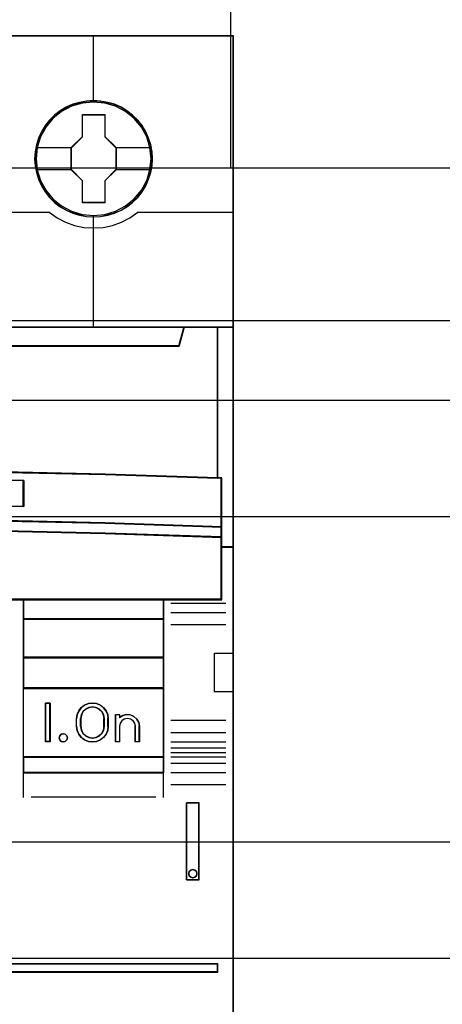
# Model space of a CAD drawing. Extents: x -635870 to -372006, y -44437 to 104716.
# Tile 101 of 246: x -613341 to -613068, y -33094 to -32459. Entities that reach past the tile are written whole.
import ezdxf

# ---------------------------------------------------------------- set-up
doc = ezdxf.new("R2010")
doc.units = 0
doc.header["$MEASUREMENT"] = 0
doc.layers.get('0').update_dxf_attribs({"color": 252})
for name, color, linetype in [('30', 7, 'Continuous'), ('45', 8, 'Continuous'), ('50', 7, 'Continuous')]:
    doc.layers.add(name, color=color, linetype=linetype)

# ---------------------------------------------------------------- blocks, each defined once
blk = doc.blocks.new('*U1048')
at = {"layer": '50', "color": 7}
for points in [[(509.985212, -277.514077), (834.016113, -277.514077)], [(509.985212, -277.514077), (834.016113, -277.514077)], [(689.850092, -277.556447), (689.850092, -257.54713)], [(509.985212, -287.349254), (834.016113, -287.349254), (834.016113, -333.651915), (509.985212, -333.651915), (509.985212, -287.349254)]]:
    blk.add_lwpolyline(points, dxfattribs=at)
blk = doc.blocks.new('*U1049')
at = {"layer": '30', "color": 7}
blk.add_lwpolyline([(499.9802, -292.478694), (844.087401, -292.478694), (844.087401, -328.453624), (499.9802, -328.453624), (499.9802, -292.478694)], close=True, dxfattribs=at)
for points in [[(499.9802, -292.478694), (844.087401, -292.478694), (844.087401, -328.453624), (499.9802, -328.453624), (499.9802, -292.478694)], [(499.9802, -299.972919), (844.087401, -299.972919), (844.087401, -320.959398), (499.9802, -320.959398), (499.9802, -299.972919)]]:
    blk.add_lwpolyline(points, dxfattribs=at)
blk = doc.blocks.new('*U1052')
at = {"layer": '45', "color": 7}
for points in [[(653.994119, -268.997671), (635.970424, -268.997671), (635.970424, -351.066058), (653.994119, -351.066058), (672.006668, -351.066058), (690.030363, -351.066058), (690.030363, -268.997671), (672.006668, -268.997671), (653.994119, -268.997671)], [(684.80517, -276.92619), (684.782788, -276.473), (684.710049, -276.025336), (684.55338, -275.594252), (684.374329, -275.179749), (684.139325, -274.787352), (683.859559, -274.439169), (683.529434, -274.118619), (683.160143, -273.842284), (682.790851, -273.599108), (682.360011, -273.416727), (681.92917, -273.289612), (681.470353, -273.206711), (681.017131, -273.179078), (680.558314, -273.206711), (680.116283, -273.289612), (679.668657, -273.416727), (679.254603, -273.599108), (678.86293, -273.842284), (678.504829, -274.118619), (678.169109, -274.439169), (677.906128, -274.787352), (677.659934, -275.179749), (677.458502, -275.594252), (677.341, -276.025336), (677.251475, -276.473), (677.217903, -276.92619), (677.251475, -277.373854), (677.341, -277.810465), (677.458502, -278.247075), (677.659934, -278.661579), (677.906128, -279.048449), (678.169109, -279.413212), (678.504829, -279.733762), (678.86293, -280.010097), (679.254603, -280.242219), (679.668657, -280.424601), (680.116283, -280.562769), (680.558314, -280.651196), (681.017131, -280.673303), (681.470353, -280.651196), (681.92917, -280.562769), (682.360011, -280.424601), (682.790851, -280.242219), (683.160143, -280.010097), (683.529434, -279.733762), (683.859559, -279.413212), (684.139325, -279.048449), (684.374329, -278.661579), (684.55338, -278.247075), (684.710049, -277.810465), (684.782788, -277.373854), (684.80517, -276.92619)], [(684.80517, -276.92619), (684.782788, -276.473), (684.710049, -276.025336), (684.55338, -275.594252), (684.374329, -275.179749), (684.139325, -274.787352), (683.859559, -274.439169), (683.529434, -274.118619), (683.160143, -273.842284), (682.790851, -273.599108), (682.360011, -273.416727), (681.92917, -273.289612), (681.470353, -273.206711), (681.017131, -273.179078), (680.558314, -273.206711), (680.116283, -273.289612), (679.668657, -273.416727), (679.254603, -273.599108), (678.86293, -273.842284), (678.504829, -274.118619), (678.169109, -274.439169), (677.906128, -274.787352), (677.659934, -275.179749), (677.458502, -275.594252), (677.341, -276.025336), (677.251475, -276.473), (677.217903, -276.92619), (677.251475, -277.373854), (677.341, -277.810465), (677.458502, -278.247075), (677.659934, -278.661579), (677.906128, -279.048449), (678.169109, -279.413212), (678.504829, -279.733762), (678.86293, -280.010097), (679.254603, -280.242219), (679.668657, -280.424601), (680.116283, -280.562769), (680.558314, -280.651196), (681.017131, -280.673303), (681.470353, -280.651196), (681.92917, -280.562769), (682.360011, -280.424601), (682.790851, -280.242219), (683.160143, -280.010097), (683.529434, -279.733762), (683.859559, -279.413212), (684.139325, -279.048449), (684.374329, -278.661579), (684.55338, -278.247075), (684.710049, -277.810465), (684.782788, -277.373854), (684.80517, -276.92619)], [(684.789263, -276.924866), (684.766976, -276.473758), (684.694542, -276.02815), (684.538529, -275.599047), (684.360229, -275.186447), (684.126211, -274.795853), (683.847617, -274.449269), (683.518877, -274.130192), (683.151134, -273.855126), (682.78339, -273.613067), (682.354357, -273.431524), (681.925323, -273.304993), (681.468429, -273.222473), (681.017108, -273.194967), (680.560215, -273.222473), (680.120037, -273.304993), (679.674288, -273.431524), (679.261969, -273.613067), (678.871938, -273.855126), (678.515339, -274.130192), (678.181027, -274.449269), (677.919149, -274.795853), (677.673987, -275.186447), (677.473399, -275.599047), (677.35639, -276.02815), (677.26724, -276.473758), (677.233809, -276.924866), (677.26724, -277.370474), (677.35639, -277.805079), (677.473399, -278.239684), (677.673987, -278.652283), (677.919149, -279.037376), (678.181027, -279.400464), (678.515339, -279.719541), (678.871938, -279.994607), (679.261969, -280.225663), (679.674288, -280.407206), (680.120037, -280.54474), (680.560215, -280.632761), (681.017108, -280.654766), (681.468429, -280.632761), (681.925323, -280.54474), (682.354357, -280.407206), (682.78339, -280.225663), (683.151134, -279.994607), (683.518877, -279.719541), (683.847617, -279.400464), (684.126211, -279.037376), (684.360229, -278.652283), (684.538529, -278.239684), (684.694542, -277.805079), (684.766976, -277.370474), (684.789263, -276.924866)], [(680.302224, -274.082092), (681.745378, -274.082092), (681.745378, -275.498726), (682.466955, -276.207043), (682.466955, -277.629211), (681.745378, -278.348596), (681.745378, -279.759696), (680.302224, -279.759696), (680.302224, -278.348596), (679.569372, -277.629211), (679.569372, -276.207043), (680.302224, -275.498726), (680.302224, -274.082092)], [(680.302224, -274.082092), (681.745378, -274.082092), (681.745378, -274.082092), (681.745378, -275.498726), (681.745378, -275.498726), (682.466955, -276.207043), (682.466955, -276.207043), (682.466955, -277.629211), (682.466955, -277.629211), (681.745378, -278.348596), (681.745378, -278.348596), (681.745378, -279.759696), (681.745378, -279.759696), (680.302224, -279.759696), (680.302224, -279.759696), (680.302224, -278.348596), (680.302224, -278.348596), (679.569372, -277.629211), (679.569372, -277.629211), (679.569372, -276.207043), (679.569372, -276.207043), (680.302224, -275.498726), (680.302224, -275.498726), (680.302224, -274.082092), (680.302224, -274.082092)], [(680.310084, -274.097981), (681.737394, -274.097981), (681.737394, -275.506686), (682.451049, -276.211039), (682.451049, -277.625247), (681.737394, -278.340605), (681.737394, -279.743807), (680.310084, -279.743807), (680.310084, -278.340605), (679.585278, -277.625247), (679.585278, -276.211039), (680.310084, -275.506686), (680.310084, -274.097981)], [(651.736392, -297.110274), (659.243868, -297.027471), (666.756919, -297.027471), (674.264395, -297.110274), (681.771872, -297.27036), (689.022969, -297.502208), (689.022969, -287.775604), (686.849312, -287.775604), (686.531623, -288.967969), (639.469164, -288.967969), (639.151475, -287.775604), (636.977818, -287.775604), (636.977818, -297.502208), (644.223341, -297.27036), (651.736392, -297.110274)], [(639.469354, -288.999043), (686.531433, -288.999043), (686.849119, -287.775604), (681.02488, -287.775604), (672.007063, -287.775604), (663.000394, -287.775604), (653.993724, -287.775604), (644.975907, -287.775604), (639.151668, -287.775604), (639.469354, -288.999043)], [(688.985854, -287.775604), (688.985854, -297.490572), (689.245539, -297.5016), (689.245539, -300.644353), (689.245539, -301.317013), (689.245539, -301.951077), (690.030363, -301.951077), (690.030363, -287.775604), (688.985854, -287.775604)], [(674.263783, -300.242764), (681.770761, -300.398271), (689.272166, -300.648194), (689.272166, -297.482504), (689.021376, -297.471397), (681.770761, -297.238135), (674.263783, -297.077074), (666.756805, -296.993766), (659.244253, -296.993766), (651.737275, -297.077074), (644.224724, -297.238135), (636.979682, -297.471397), (636.723319, -297.482504), (636.723319, -300.648194), (644.224724, -300.398271), (651.737275, -300.242764), (659.244253, -300.159456), (666.756805, -300.159456), (674.263783, -300.242764)], [(676.523331, -297.651497), (676.523331, -299.334719), (667.506272, -299.216893), (658.494789, -299.216893), (649.472154, -299.334719), (649.472154, -297.651497), (658.494789, -297.539282), (667.506272, -297.539282), (676.523331, -297.651497)], [(667.506272, -299.216893), (676.523331, -299.334719), (676.523331, -297.651497), (667.506272, -297.539282), (658.494789, -297.539282), (649.472154, -297.651497), (649.472154, -299.334719), (658.494789, -299.216893), (667.506272, -299.216893)], [(659.244253, -300.129159), (651.737275, -300.214089), (644.224724, -300.372624), (636.723319, -300.627413), (636.723319, -301.318173), (644.224724, -301.069046), (651.737275, -300.899187), (659.244253, -300.819919), (666.756805, -300.819919), (674.263783, -300.899187), (681.770761, -301.069046), (689.272166, -301.318173), (689.272166, -300.627413), (681.770761, -300.372624), (674.263783, -300.214089), (666.756805, -300.129159), (659.244253, -300.129159)], [(658.497457, -305.340691), (667.503601, -305.340691), (672.006674, -305.340691), (676.515319, -305.340691), (685.527037, -305.340691), (689.272166, -305.340691), (689.272166, -301.924822), (689.272166, -301.287119), (681.770761, -301.043129), (674.263783, -300.876771), (666.756805, -300.799138), (659.244253, -300.799138), (651.737275, -300.876771), (644.224724, -301.043129), (636.723319, -301.287119), (636.723319, -301.924822), (636.723319, -305.340691), (640.474021, -305.340691), (649.480166, -305.340691), (653.994384, -305.340691), (658.497457, -305.340691)], [(676.488868, -305.303618), (676.488868, -306.59326), (685.528903, -306.59326), (685.528903, -305.303618), (676.488868, -305.303618)], [(685.528903, -306.558834), (676.488868, -306.558834), (676.488868, -309.069267), (685.528903, -309.069267), (685.528903, -306.558834)], [(685.528903, -309.032193), (676.488868, -309.032193), (676.488868, -311.042129), (685.528903, -311.042129), (685.528903, -309.032193)], [(676.488868, -311.007703), (676.488868, -315.485701), (685.528903, -315.485701), (685.528903, -311.007703), (676.488868, -311.007703)], [(678.212042, -311.987513), (678.212042, -314.497946), (677.920427, -314.497946), (677.920427, -311.987513), (678.212042, -311.987513)], [(679.924611, -313.493773), (679.924611, -312.991686), (679.952968, -312.735064), (680.060722, -312.495179), (680.22519, -312.283186), (680.429357, -312.126982), (680.678894, -312.026564), (680.945445, -311.987513), (681.206325, -312.026564), (681.45019, -312.126982), (681.660028, -312.283186), (681.830167, -312.495179), (681.926579, -312.735064), (681.960607, -312.991686), (681.960607, -313.493773), (681.926579, -313.755974), (681.830167, -313.99586), (681.660028, -314.202273), (681.45019, -314.358478), (681.206325, -314.464474), (680.945445, -314.497946), (680.678894, -314.464474), (680.429357, -314.358478), (680.22519, -314.202273), (680.060722, -313.99586), (679.952968, -313.755974), (679.924611, -313.493773)], [(680.17646, -312.989502), (680.17646, -313.49331), (680.210637, -313.72842), (680.318867, -313.941139), (680.489755, -314.103477), (680.706214, -314.209836), (680.945457, -314.249021), (681.179005, -314.209836), (681.389767, -314.103477), (681.560656, -313.941139), (681.668885, -313.72842), (681.708759, -313.49331), (681.708759, -312.989502), (681.668885, -312.754391), (681.560656, -312.552868), (681.389767, -312.384932), (681.179005, -312.272975), (680.945457, -312.23379), (680.706214, -312.272975), (680.489755, -312.384932), (680.318867, -312.552868), (680.210637, -312.754391), (680.17646, -312.989502)], [(682.424539, -314.497946), (682.424539, -312.734288), (682.681247, -312.734288), (682.681247, -312.91964), (682.892319, -312.790455), (683.137618, -312.734288), (683.382918, -312.756755), (683.616808, -312.852239), (683.799356, -313.026358), (683.919154, -313.239795), (683.964791, -313.486932), (683.964791, -314.497946), (683.708082, -314.497946), (683.708082, -313.486932), (683.662445, -313.295962), (683.554057, -313.133077), (683.388622, -313.020742), (683.18896, -312.981424), (682.995002, -313.020742), (682.829568, -313.133077), (682.72118, -313.295962), (682.681247, -313.486932), (682.681247, -314.497946), (682.424539, -314.497946)], [(679.300992, -314.095783), (679.330779, -314.231809), (679.300992, -314.367834), (679.193759, -314.462461), (679.068654, -314.497946), (678.931634, -314.462461), (678.836316, -314.367834), (678.800572, -314.231809), (678.836316, -314.095783), (678.931634, -314.001156), (679.068654, -313.965671), (679.193759, -314.001156), (679.300992, -314.095783)], [(676.488868, -315.451275), (676.488868, -316.476104), (685.528903, -316.476104), (685.528903, -315.451275), (676.488868, -315.451275)], [(686.997577, -318.422484), (686.997577, -323.390387), (687.8247, -323.390387), (687.8247, -318.422484), (686.997577, -318.422484)], [(687.643804, -322.852961), (687.673591, -322.982283), (687.643804, -323.117484), (687.542529, -323.211536), (687.405509, -323.252684), (687.268489, -323.211536), (687.173171, -323.117484), (687.143384, -322.982283), (687.173171, -322.852961), (687.268489, -322.758909), (687.405509, -322.717761), (687.542529, -322.758909), (687.643804, -322.852961)], [(671.982106, -328.80053), (671.982106, -329.324861), (689.022969, -329.324861), (689.022969, -328.80053), (671.982106, -328.80053)]]:
    blk.add_lwpolyline(points, close=True, dxfattribs=at)
at = {"layer": '45', "color": 139}
for points in [[(653.994119, -268.997671), (635.970424, -268.997671), (635.970424, -351.066058), (653.994119, -351.066058), (672.006668, -351.066058), (690.030363, -351.066058), (690.030363, -268.997671), (672.006668, -268.997671), (653.994119, -268.997671)], [(653.999419, -269.016208), (635.986331, -269.016208), (635.986331, -351.05017), (653.999419, -351.05017), (672.001368, -351.05017), (690.014456, -351.05017), (690.014456, -269.016208), (672.001368, -269.016208), (653.999419, -269.016208)], [(684.722987, -276.924751), (684.65024, -276.206357), (684.443189, -275.521119), (684.101835, -274.885617), (683.631774, -274.32748), (683.077773, -273.874338), (682.434237, -273.542772), (681.734741, -273.33278), (681.012862, -273.266466), (680.290982, -273.33278), (679.591486, -273.542772), (678.953546, -273.874338), (678.393949, -274.32748), (677.929484, -274.885617), (677.582534, -275.521119), (677.375484, -276.206357), (677.302736, -276.924751), (677.375484, -277.63762), (677.582534, -278.328384), (677.929484, -278.952834), (678.393949, -279.510971), (678.953546, -279.964112), (679.591486, -280.301205), (680.290982, -280.516723), (681.012862, -280.588563), (681.734741, -280.516723), (682.434237, -280.301205), (683.077773, -279.964112), (683.631774, -279.510971), (684.101835, -278.952834), (684.443189, -278.328384), (684.65024, -277.63762), (684.722987, -276.924751)], [(684.722987, -276.919455), (684.644641, -276.201061), (684.437582, -275.515823), (684.096214, -274.885847), (683.637327, -274.327709), (683.072112, -273.874568), (682.42855, -273.543002), (681.734623, -273.327483), (681.012715, -273.26117), (680.28521, -273.327483), (679.596879, -273.543002), (678.953317, -273.874568), (678.388102, -274.327709), (677.929215, -274.885847), (677.587847, -275.515823), (677.375192, -276.201061), (677.308038, -276.919455), (677.375192, -277.632323), (677.587847, -278.323087), (677.929215, -278.953064), (678.388102, -279.511201), (678.953317, -279.964342), (679.596879, -280.301435), (680.28521, -280.511427), (681.012715, -280.583266), (681.734623, -280.511427), (682.42855, -280.301435), (683.072112, -279.964342), (683.637327, -279.511201), (684.096214, -278.953064), (684.437582, -278.323087), (684.644641, -277.632323), (684.722987, -276.919455)], [(679.330779, -314.231809), (679.300992, -314.095783), (679.193759, -314.001156), (679.068654, -313.965671), (678.931634, -314.001156), (678.836316, -314.095783), (678.800572, -314.231809), (678.836316, -314.367834), (678.931634, -314.462461), (679.068654, -314.497946), (679.193759, -314.462461), (679.300992, -314.367834), (679.330779, -314.231809)], [(687.673591, -322.982283), (687.643804, -322.852961), (687.542529, -322.758909), (687.405509, -322.717761), (687.268489, -322.758909), (687.173171, -322.852961), (687.143384, -322.982283), (687.173171, -323.117484), (687.268489, -323.211536), (687.405509, -323.252684), (687.542529, -323.211536), (687.643804, -323.117484), (687.673591, -322.982283)]]:
    blk.add_lwpolyline(points, close=True, dxfattribs=at)
for points in [[(680.992979, -268.997671), (680.992979, -273.2903)], [(665.810492, -280.366119), (678.196135, -280.366119)], [(678.159021, -280.366119), (678.669026, -280.719393), (679.212658, -281.00429), (679.789917, -281.215115), (680.395198, -281.346168), (681.011687, -281.380355), (681.628177, -281.346168), (682.227854, -281.215115), (682.805112, -281.00429), (683.354349, -280.719393), (683.858749, -280.366119)], [(683.824286, -280.366119), (690.030363, -280.366119)], [(680.992979, -280.559433), (680.992979, -287.81003)], [(635.970424, -287.775604), (690.030363, -287.775604)], [(686.849119, -287.775604), (686.496531, -288.999043)], [(688.985854, -297.502208), (688.985854, -287.775604)], [(639.467142, -288.964617), (686.530994, -288.964617)], [(689.272166, -297.512801), (681.770761, -297.253284), (674.263783, -297.082238), (666.756805, -296.993766), (659.244253, -296.993766), (651.737275, -297.082238), (644.224724, -297.253284), (636.723319, -297.512801)], [(689.237703, -305.340691), (689.237703, -297.478375)], [(676.523331, -297.682282), (667.506272, -297.539282), (658.494789, -297.539282), (649.472154, -297.682282)], [(676.488868, -299.334719), (676.488868, -297.647856)], [(676.523331, -299.334719), (667.506272, -299.183775), (658.494789, -299.183775), (649.472154, -299.334719)], [(689.272166, -300.648194), (681.770761, -300.382779), (674.263783, -300.217631), (666.756805, -300.129159), (659.244253, -300.129159), (651.737275, -300.217631), (644.224724, -300.382779), (636.723319, -300.648194)], [(689.272166, -301.318173), (681.770761, -301.058655), (674.263783, -300.881712), (666.756805, -300.799138), (659.244253, -300.799138), (651.737275, -300.881712), (644.224724, -301.058655), (636.723319, -301.318173)], [(690.030363, -301.916651), (689.237703, -301.916651)], [(689.272166, -305.303618), (636.723319, -305.303618)], [(676.488868, -305.303618), (676.488868, -316.476104)], [(676.488868, -305.303618), (685.528903, -305.303618)], [(685.494439, -305.303618), (685.494439, -316.476104)], [(685.995485, -305.557839), (689.529317, -305.557839)], [(685.995485, -306.145725), (689.529317, -306.145725)], [(676.488868, -306.558834), (685.528903, -306.558834)], [(685.995485, -306.937518), (689.529317, -306.937518)], [(688.792329, -311.285757), (688.792329, -308.78062)], [(688.792329, -308.78062), (690.030363, -308.78062)], [(676.488868, -309.032193), (685.528903, -309.032193)], [(676.488868, -311.007703), (685.528903, -311.007703)], [(688.792329, -311.248683), (690.030363, -311.248683)], [(678.212042, -311.987513), (677.920427, -311.987513)], [(677.920427, -311.987513), (677.920427, -314.497946)], [(678.174927, -311.987513), (678.174927, -314.497946)], [(681.960607, -313.012342), (681.926579, -312.750441), (681.830167, -312.505621), (681.660028, -312.289268), (681.45019, -312.12985), (681.206325, -312.027368), (680.945445, -311.987513), (680.678894, -312.027368), (680.429357, -312.12985), (680.22519, -312.289268), (680.060722, -312.505621), (679.952968, -312.750441), (679.924611, -313.012342)], [(681.708759, -313.012342), (681.668885, -312.770126), (681.560656, -312.562512), (681.389767, -312.3895), (681.179005, -312.274159), (680.945457, -312.23379), (680.706214, -312.274159), (680.489755, -312.3895), (680.318867, -312.562512), (680.210637, -312.770126), (680.17646, -313.012342)], [(682.424539, -312.734288), (682.710851, -312.734288)], [(682.424539, -312.734288), (682.424539, -314.497946)], [(682.676387, -312.734288), (682.676387, -312.951435)], [(683.964791, -313.507543), (683.918981, -313.253638), (683.79873, -313.034357), (683.61549, -312.855469), (683.380715, -312.75737), (683.134486, -312.734288), (682.888258, -312.791993), (682.676387, -312.924716)], [(679.924611, -313.507543), (679.924611, -312.977916)], [(680.17646, -313.507543), (680.17646, -312.977916)], [(681.674295, -313.507543), (681.674295, -312.977916)], [(681.923493, -313.507543), (681.923493, -312.977916)], [(683.712942, -313.507543), (683.666873, -313.307462), (683.557459, -313.136804), (683.390459, -313.019109), (683.188906, -312.977916), (682.993112, -313.019109), (682.826112, -313.136804), (682.716698, -313.307462), (682.676387, -313.507543)], [(685.995485, -313.097082), (689.529317, -313.097082)], [(679.924611, -313.470469), (679.952968, -313.738755), (680.060722, -313.984208), (680.22519, -314.195411), (680.429357, -314.355241), (680.678894, -314.463697), (680.945445, -314.497946), (681.206325, -314.463697), (681.45019, -314.355241), (681.660028, -314.195411), (681.830167, -313.984208), (681.926579, -313.738755), (681.960607, -313.470469)], [(680.17646, -313.470469), (680.210637, -313.712686), (680.318867, -313.931834), (680.489755, -314.099078), (680.706214, -314.208652), (680.945457, -314.249021), (681.179005, -314.208652), (681.389767, -314.099078), (681.560656, -313.931834), (681.668885, -313.712686), (681.708759, -313.470469)], [(682.676387, -313.470469), (682.676387, -314.497946)], [(683.678479, -313.470469), (683.678479, -314.497946)], [(683.930327, -313.470469), (683.930327, -314.497946)], [(685.995485, -313.883579), (689.529317, -313.883579)], [(678.212042, -314.460872), (677.920427, -314.460872)], [(682.424539, -314.460872), (682.710851, -314.460872)], [(683.678479, -314.460872), (683.964791, -314.460872)], [(685.995485, -314.484706), (689.529317, -314.484706)], [(685.995485, -314.879278), (689.529317, -314.879278)], [(685.995485, -315.175869), (689.529317, -315.175869)], [(676.488868, -315.451275), (685.528903, -315.451275)], [(685.995485, -315.461868), (689.529317, -315.461868)], [(685.995485, -315.869681), (689.529317, -315.869681)], [(676.488868, -316.441678), (685.528903, -316.441678)], [(676.488868, -316.441678), (676.488868, -318.078226)], [(685.494439, -316.441678), (685.494439, -318.078226)], [(685.995485, -316.457567), (689.529317, -316.457567)], [(685.995485, -317.244063), (689.529317, -317.244063)], [(676.989914, -318.041152), (685.027857, -318.041152)], [(686.997577, -323.390387), (686.997577, -318.422484)], [(686.997577, -318.422484), (687.8247, -318.422484)], [(687.787586, -323.390387), (687.787586, -318.422484)], [(686.997577, -323.355962), (687.8247, -323.355962)], [(648.875671, -328.80053), (689.022969, -328.80053)], [(688.985854, -329.324861), (688.985854, -328.80053)], [(648.875671, -329.290435), (689.022969, -329.290435)]]:
    blk.add_lwpolyline(points, dxfattribs=at)
at = {"layer": '45', "color": 7}
for points in [[(677.289481, -276.192657), (679.603836, -276.192657)], [(682.429841, -276.192657), (684.733592, -276.192657)], [(677.289481, -277.606761), (679.603836, -277.606761)], [(682.429841, -277.606761), (684.733592, -277.606761)]]:
    blk.add_lwpolyline(points, dxfattribs=at)
at = {"layer": '45', "color": 140}
for points in [[(651.736392, -297.110274), (659.243868, -297.027471), (666.756919, -297.027471), (674.264395, -297.110274), (681.771872, -297.27036), (689.022969, -297.502208), (689.022969, -287.775604), (686.849312, -287.775604), (686.531623, -288.967969), (639.469164, -288.967969), (639.151475, -287.775604), (636.977818, -287.775604), (636.977818, -297.502208), (644.223341, -297.27036), (651.736392, -297.110274)], [(639.485048, -288.983154), (686.515739, -288.983154), (686.833213, -287.791493), (681.012858, -287.791493), (672.001056, -287.791493), (663.000394, -287.791493), (653.999731, -287.791493), (644.987929, -287.791493), (639.167575, -287.791493), (639.485048, -288.983154)], [(688.985854, -287.775604), (688.985854, -297.490572), (689.245539, -297.5016), (689.245539, -300.644353), (689.245539, -301.317013), (689.245539, -301.951077), (690.030363, -301.951077), (690.030363, -287.775604), (688.985854, -287.775604)], [(689.00176, -287.791493), (689.00176, -297.484683), (689.253536, -297.495685), (689.253536, -300.631394), (689.253536, -301.302545), (689.253536, -301.935188), (690.014456, -301.935188), (690.014456, -287.791493), (689.00176, -287.791493)]]:
    blk.add_lwpolyline(points, close=True, dxfattribs=at)
at = {"layer": '45', "color": 59}
for points in [[(651.744424, -297.095665), (659.246547, -297.013133), (666.75424, -297.013133), (674.256363, -297.095665), (681.758486, -297.255228), (689.004411, -297.48632), (689.004411, -287.791493), (686.832305, -287.791493), (686.514843, -288.979962), (639.485944, -288.979962), (639.168482, -287.791493), (636.996376, -287.791493), (636.996376, -297.48632), (644.236732, -297.255228), (651.744424, -297.095665)], [(639.469354, -288.999043), (686.531433, -288.999043), (686.849119, -287.775604), (681.02488, -287.775604), (672.007063, -287.775604), (663.000394, -287.775604), (653.993724, -287.775604), (644.975907, -287.775604), (639.151668, -287.775604), (639.469354, -288.999043)], [(674.263783, -300.242764), (681.770761, -300.398271), (689.272166, -300.648194), (689.272166, -297.482504), (689.021376, -297.471397), (681.770761, -297.238135), (674.263783, -297.077074), (666.756805, -296.993766), (659.244253, -296.993766), (651.737275, -297.077074), (644.224724, -297.238135), (636.979682, -297.471397), (636.723319, -297.482504), (636.723319, -300.648194), (644.224724, -300.398271), (651.737275, -300.242764), (659.244253, -300.159456), (666.756805, -300.159456), (674.263783, -300.242764)], [(676.523331, -297.651497), (676.523331, -299.334719), (667.506272, -299.216893), (658.494789, -299.216893), (649.472154, -299.334719), (649.472154, -297.651497), (658.494789, -297.539282), (667.506272, -297.539282), (676.523331, -297.651497)], [(667.506272, -299.216893), (676.523331, -299.334719), (676.523331, -297.651497), (667.506272, -297.539282), (658.494789, -297.539282), (649.472154, -297.651497), (649.472154, -299.334719), (658.494789, -299.216893), (667.506272, -299.216893)], [(667.50097, -299.200615), (676.507425, -299.316182), (676.507425, -297.665234), (667.50097, -297.555171), (658.500085, -297.555171), (649.48806, -297.665234), (649.48806, -299.316182), (658.500085, -299.200615), (667.50097, -299.200615)], [(659.244253, -300.129159), (651.737275, -300.214089), (644.224724, -300.372624), (636.723319, -300.627413), (636.723319, -301.318173), (644.224724, -301.069046), (651.737275, -300.899187), (659.244253, -300.819919), (666.756805, -300.819919), (674.263783, -300.899187), (681.770761, -301.069046), (689.272166, -301.318173), (689.272166, -300.627413), (681.770761, -300.372624), (674.263783, -300.214089), (666.756805, -300.129159), (659.244253, -300.129159)], [(659.246526, -300.145048), (651.744092, -300.227708), (644.236089, -300.382006), (636.739225, -300.629985), (636.739225, -301.302284), (644.236089, -301.059815), (651.744092, -300.894496), (659.246526, -300.817347), (666.754529, -300.817347), (674.256963, -300.894496), (681.759396, -301.059815), (689.25626, -301.302284), (689.25626, -300.629985), (681.759396, -300.382006), (674.256963, -300.227708), (666.754529, -300.145048), (659.246526, -300.145048)], [(658.497457, -305.340691), (667.503601, -305.340691), (672.006674, -305.340691), (676.515319, -305.340691), (685.527037, -305.340691), (689.272166, -305.340691), (689.272166, -301.924822), (689.272166, -301.287119), (681.770761, -301.043129), (674.263783, -300.876771), (666.756805, -300.799138), (659.244253, -300.799138), (651.737275, -300.876771), (644.224724, -301.043129), (636.723319, -301.287119), (636.723319, -301.924822), (636.723319, -305.340691), (640.474021, -305.340691), (649.480166, -305.340691), (653.994384, -305.340691), (658.497457, -305.340691)], [(658.500181, -305.322154), (667.500874, -305.322154), (672.00122, -305.322154), (676.507136, -305.322154), (685.513398, -305.322154), (689.25626, -305.322154), (689.25626, -301.932178), (689.25626, -301.299309), (681.759396, -301.057168), (674.256963, -300.892072), (666.754529, -300.815027), (659.246526, -300.815027), (651.744092, -300.892072), (644.236089, -301.057168), (636.739225, -301.299309), (636.739225, -301.932178), (636.739225, -305.322154), (640.487657, -305.322154), (649.488349, -305.322154), (653.999835, -305.322154), (658.500181, -305.322154)], [(676.488868, -305.303618), (676.488868, -306.59326), (685.528903, -306.59326), (685.528903, -305.303618), (676.488868, -305.303618)], [(676.504774, -305.319506), (676.504774, -306.577371), (685.512996, -306.577371), (685.512996, -305.319506), (676.504774, -305.319506)], [(685.528903, -306.558834), (676.488868, -306.558834), (676.488868, -309.069267), (685.528903, -309.069267), (685.528903, -306.558834)], [(685.512996, -306.574723), (676.504774, -306.574723), (676.504774, -309.05073), (685.512996, -309.05073), (685.512996, -306.574723)], [(685.528903, -309.032193), (676.488868, -309.032193), (676.488868, -311.042129), (685.528903, -311.042129), (685.528903, -309.032193)], [(685.512996, -309.05073), (676.504774, -309.05073), (676.504774, -311.02624), (685.512996, -311.02624), (685.512996, -309.05073)], [(676.488868, -311.007703), (676.488868, -315.485701), (685.528903, -315.485701), (685.528903, -311.007703), (676.488868, -311.007703)], [(678.212042, -311.987513), (678.212042, -314.497946), (677.920427, -314.497946), (677.920427, -311.987513), (678.212042, -311.987513)], [(679.924611, -313.493773), (679.924611, -312.991686), (679.952968, -312.735064), (680.060722, -312.495179), (680.22519, -312.283186), (680.429357, -312.126982), (680.678894, -312.026564), (680.945445, -311.987513), (681.206325, -312.026564), (681.45019, -312.126982), (681.660028, -312.283186), (681.830167, -312.495179), (681.926579, -312.735064), (681.960607, -312.991686), (681.960607, -313.493773), (681.926579, -313.755974), (681.830167, -313.99586), (681.660028, -314.202273), (681.45019, -314.358478), (681.206325, -314.464474), (680.945445, -314.497946), (680.678894, -314.464474), (680.429357, -314.358478), (680.22519, -314.202273), (680.060722, -313.99586), (679.952968, -313.755974), (679.924611, -313.493773)], [(680.17646, -312.989502), (680.17646, -313.49331), (680.210637, -313.72842), (680.318867, -313.941139), (680.489755, -314.103477), (680.706214, -314.209836), (680.945457, -314.249021), (681.179005, -314.209836), (681.389767, -314.103477), (681.560656, -313.941139), (681.668885, -313.72842), (681.708759, -313.49331), (681.708759, -312.989502), (681.668885, -312.754391), (681.560656, -312.552868), (681.389767, -312.384932), (681.179005, -312.272975), (680.945457, -312.23379), (680.706214, -312.272975), (680.489755, -312.384932), (680.318867, -312.552868), (680.210637, -312.754391), (680.17646, -312.989502)], [(680.192366, -312.993474), (680.192366, -313.489337), (680.225834, -313.72074), (680.331816, -313.930105), (680.499157, -314.089883), (680.711121, -314.194565), (680.945398, -314.233133), (681.174097, -314.194565), (681.380484, -314.089883), (681.547824, -313.930105), (681.653806, -313.72074), (681.692853, -313.489337), (681.692853, -312.993474), (681.653806, -312.762071), (681.547824, -312.563726), (681.380484, -312.398438), (681.174097, -312.288246), (680.945398, -312.249679), (680.711121, -312.288246), (680.499157, -312.398438), (680.331816, -312.563726), (680.225834, -312.762071), (680.192366, -312.993474)], [(682.424539, -314.497946), (682.424539, -312.734288), (682.681247, -312.734288), (682.681247, -312.91964), (682.892319, -312.790455), (683.137618, -312.734288), (683.382918, -312.756755), (683.616808, -312.852239), (683.799356, -313.026358), (683.919154, -313.239795), (683.964791, -313.486932), (683.964791, -314.497946), (683.708082, -314.497946), (683.708082, -313.486932), (683.662445, -313.295962), (683.554057, -313.133077), (683.388622, -313.020742), (683.18896, -312.981424), (682.995002, -313.020742), (682.829568, -313.133077), (682.72118, -313.295962), (682.681247, -313.486932), (682.681247, -314.497946), (682.424539, -314.497946)], [(679.300992, -314.095783), (679.330779, -314.231809), (679.300992, -314.367834), (679.193759, -314.462461), (679.068654, -314.497946), (678.931634, -314.462461), (678.836316, -314.367834), (678.800572, -314.231809), (678.836316, -314.095783), (678.931634, -314.001156), (679.068654, -313.965671), (679.193759, -314.001156), (679.300992, -314.095783)], [(676.488868, -315.451275), (676.488868, -316.476104), (685.528903, -316.476104), (685.528903, -315.451275), (676.488868, -315.451275)], [(676.504774, -315.467164), (676.504774, -316.460215), (685.512996, -316.460215), (685.512996, -315.467164), (676.504774, -315.467164)], [(686.997577, -318.422484), (686.997577, -323.390387), (687.8247, -323.390387), (687.8247, -318.422484), (686.997577, -318.422484)], [(687.643804, -322.852961), (687.673591, -322.982283), (687.643804, -323.117484), (687.542529, -323.211536), (687.405509, -323.252684), (687.268489, -323.211536), (687.173171, -323.117484), (687.143384, -322.982283), (687.173171, -322.852961), (687.268489, -322.758909), (687.405509, -322.717761), (687.542529, -322.758909), (687.643804, -322.852961)], [(671.998012, -328.816418), (671.998012, -329.308972), (689.004411, -329.308972), (689.004411, -328.816418), (671.998012, -328.816418)]]:
    blk.add_lwpolyline(points, close=True, dxfattribs=at)
at = {"layer": '45', "color": 1}
blk.add_lwpolyline([(671.982106, -328.80053), (671.982106, -329.324861), (689.022969, -329.324861), (689.022969, -328.80053), (671.982106, -328.80053)], close=True, dxfattribs=at)

msp = doc.modelspace()

# ---------------------------------------------------------------- block references
at = {"xscale": 10, "yscale": 10, "zscale": 10}
for name in ['*U1049', '*U1048', '*U1052']:
    msp.add_blockref(name, (-620103.09, -29779.66), dxfattribs=at)

doc.saveas('drawing.dxf')
